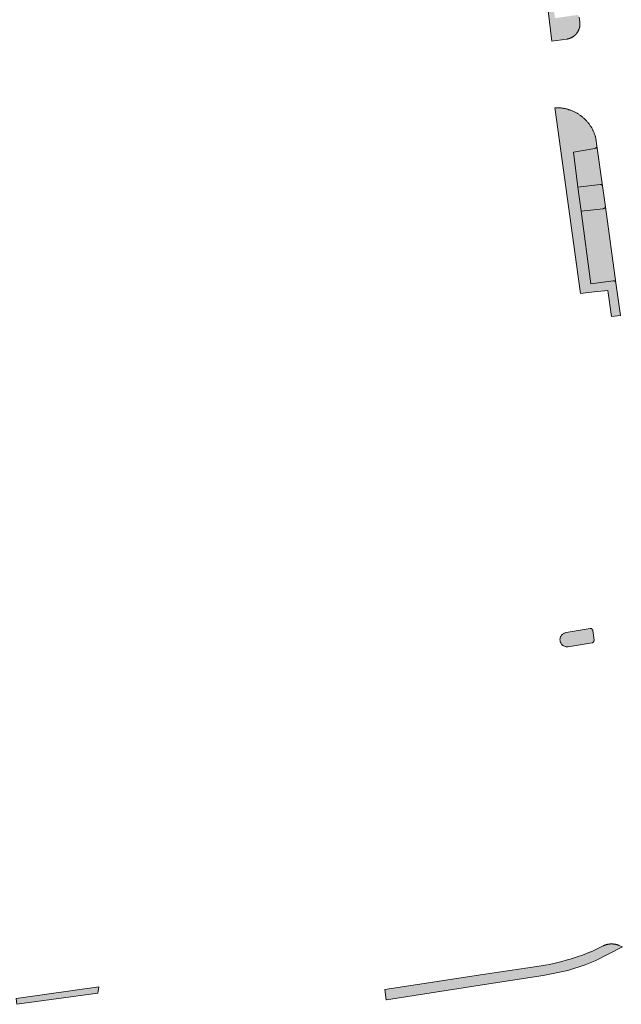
# Model space of a CAD drawing. Extents: x 97094 to 109644, y 463509 to 471969.
# Tile 124 of 256: x 102584 to 102708, y 468554 to 468756. Entities that reach past the tile are written whole.
import ezdxf

# ---------------------------------------------------------------- set-up
doc = ezdxf.new("R2010")
doc.units = 0
doc.layers.add('109 Onkruidbestrijding elementen', color=6, linetype='Continuous', lineweight=20, true_color=0xff00ff)

msp = doc.modelspace()

# ---------------------------------------------------------------- hatches: boundary and pattern name
at = {"layer": '109 Onkruidbestrijding elementen', "true_color": 0xff00ff}
for points in [[(102695.27, 468781.54), (102695.28, 468781.54), (102695.29, 468781.55), (102695.3, 468781.55), (102695.32, 468781.55), (102695.33, 468781.56), (102695.34, 468781.56), (102695.35, 468781.57), (102695.36, 468781.57), (102695.37, 468781.58), (102695.38, 468781.58), (102695.39, 468781.59), (102695.4, 468781.59), (102695.41, 468781.6), (102695.42, 468781.6), (102695.43, 468781.61), (102695.43, 468781.61), (102695.44, 468781.62), (102695.45, 468781.63), (102695.46, 468781.63), (102695.47, 468781.64), (102695.48, 468781.65), (102695.49, 468781.65), (102695.5, 468781.66), (102695.51, 468781.67), (102695.51, 468781.67), (102695.52, 468781.68), (102695.53, 468781.69), (102695.54, 468781.7), (102695.55, 468781.71), (102695.56, 468781.71), (102695.56, 468781.72), (102695.57, 468781.73), (102695.58, 468781.74), (102695.59, 468781.75), (102695.59, 468781.75), (102695.6, 468781.76), (102695.61, 468781.77), (102695.61, 468781.78), (102695.62, 468781.79), (102695.63, 468781.8), (102695.63, 468781.81), (102695.64, 468781.82), (102695.64, 468781.83), (102695.65, 468781.84), (102695.66, 468781.85), (102695.66, 468781.86), (102695.67, 468781.87), (102695.67, 468781.88), (102695.68, 468781.89), (102695.68, 468781.9), (102695.69, 468781.91), (102695.69, 468781.92), (102695.69, 468781.93), (102695.7, 468781.94), (102695.7, 468781.95), (102695.71, 468781.96), (102695.71, 468781.97), (102695.71, 468781.98), (102695.72, 468781.99), (102695.72, 468782), (102695.72, 468782.01), (102695.72, 468782.02), (102695.73, 468782.03), (102695.73, 468782.04), (102695.73, 468782.06), (102695.73, 468782.07), (102695.74, 468782.08), (102695.74, 468782.09), (102695.74, 468782.1), (102695.74, 468782.11), (102695.74, 468782.12), (102695.74, 468782.13), (102695.74, 468782.14), (102695.37, 468784.6), (102695.34, 468784.71), (102695.31, 468784.82), (102695.28, 468784.93), (102695.25, 468785.04), (102695.21, 468785.15), (102695.18, 468785.25), (102695.14, 468785.36), (102695.1, 468785.47), (102695.06, 468785.57), (102695.01, 468785.68), (102694.97, 468785.78), (102694.92, 468785.88), (102694.87, 468785.99), (102694.82, 468786.09), (102694.77, 468786.19), (102694.72, 468786.29), (102694.66, 468786.39), (102694.61, 468786.48), (102694.55, 468786.58), (102694.49, 468786.68), (102694.43, 468786.77), (102694.36, 468786.87), (102694.3, 468786.96), (102694.23, 468787.05), (102694.17, 468787.14), (102694.1, 468787.23), (102694.03, 468787.32), (102693.95, 468787.41), (102693.88, 468787.49), (102693.8, 468787.58), (102693.73, 468787.66), (102693.65, 468787.74), (102693.57, 468787.82), (102693.49, 468787.9), (102693.41, 468787.98), (102693.33, 468788.06), (102693.24, 468788.13), (102693.16, 468788.21), (102693.07, 468788.28), (102692.98, 468788.35), (102692.89, 468788.42), (102692.8, 468788.49), (102692.71, 468788.56), (102692.62, 468788.62), (102692.53, 468788.68), (102692.43, 468788.75), (102692.34, 468788.81), (102692.24, 468788.87), (102692.14, 468788.92), (102692.04, 468788.98), (102691.94, 468789.03), (102691.84, 468789.09), (102691.74, 468789.14), (102691.64, 468789.19), (102691.54, 468789.23), (102691.43, 468789.28), (102691.33, 468789.32), (102691.22, 468789.37), (102691.12, 468789.41), (102691.01, 468789.44), (102690.91, 468789.48), (102690.8, 468789.52), (102690.69, 468789.55), (102690.58, 468789.58), (102690.47, 468789.61), (102690.36, 468789.64), (102690.25, 468789.67), (102690.14, 468789.69), (102690.03, 468789.71), (102689.92, 468789.73), (102689.81, 468789.75), (102689.7, 468789.77), (102689.58, 468789.78), (102689.47, 468789.8), (102689.36, 468789.81), (102689.25, 468789.82), (102689.13, 468789.83), (102689.02, 468789.83), (102688.91, 468789.84), (102688.79, 468789.84), (102688.68, 468789.84), (102688.57, 468789.84), (102688.45, 468789.83), (102688.34, 468789.83), (102688.23, 468789.82), (102688.12, 468789.81), (102688, 468789.8), (102687.89, 468789.79), (102686.91, 468789.66), (102686.94, 468789.4), (102687.5, 468789.48), (102691.87, 468757.62), (102692.84, 468757.78), (102693.59, 468751.55), (102696.68, 468751.97), (102696.73, 468751.97), (102696.78, 468751.98), (102696.83, 468751.99), (102696.89, 468752), (102696.94, 468752.01), (102696.99, 468752.02), (102697.04, 468752.04), (102697.09, 468752.05), (102697.14, 468752.07), (102697.19, 468752.08), (102697.24, 468752.1), (102697.29, 468752.11), (102697.34, 468752.13), (102697.39, 468752.15), (102697.44, 468752.17), (102697.49, 468752.19), (102697.54, 468752.21), (102697.59, 468752.24), (102697.64, 468752.26), (102697.68, 468752.28), (102697.73, 468752.31), (102697.78, 468752.33), (102697.82, 468752.36), (102697.87, 468752.38), (102697.91, 468752.41), (102697.96, 468752.44), (102698, 468752.47), (102698.05, 468752.5), (102698.09, 468752.53), (102698.13, 468752.56), (102698.17, 468752.59), (102698.22, 468752.63), (102698.26, 468752.66), (102698.3, 468752.69), (102698.34, 468752.73), (102698.38, 468752.76), (102698.42, 468752.8), (102698.45, 468752.84), (102698.49, 468752.87), (102698.53, 468752.91), (102698.56, 468752.95), (102698.6, 468752.99), (102698.63, 468753.03), (102698.67, 468753.07), (102698.7, 468753.11), (102698.74, 468753.15), (102698.77, 468753.19), (102698.8, 468753.24), (102698.83, 468753.28), (102698.86, 468753.32), (102698.89, 468753.37), (102698.92, 468753.41), (102698.95, 468753.46), (102698.97, 468753.5), (102699, 468753.55), (102699.03, 468753.59), (102699.05, 468753.64), (102699.07, 468753.69), (102699.1, 468753.73), (102699.12, 468753.78), (102699.14, 468753.83), (102699.16, 468753.88), (102699.18, 468753.93), (102699.2, 468753.98), (102699.22, 468754.03), (102699.24, 468754.08), (102699.25, 468754.13), (102699.27, 468754.18), (102699.29, 468754.23), (102699.3, 468754.28), (102699.31, 468754.33), (102699.33, 468754.38), (102699.34, 468754.43), (102699.35, 468754.49), (102699.36, 468754.54), (102699.37, 468754.59), (102699.37, 468754.64), (102699.38, 468754.69), (102699.39, 468754.75), (102699.39, 468754.8), (102699.4, 468754.85), (102699.4, 468754.9), (102699.4, 468754.96), (102699.41, 468755.01), (102699.41, 468755.06), (102699.41, 468755.12), (102699.41, 468755.17), (102699.41, 468755.22), (102699.4, 468755.28), (102699.4, 468755.33), (102699.4, 468755.38), (102699.39, 468755.43), (102699.38, 468755.49), (102699.22, 468756.46), (102699.2, 468756.58), (102699.2, 468756.59), (102699.2, 468756.6), (102699.2, 468756.6), (102699.19, 468756.61), (102699.19, 468756.62), (102699.19, 468756.62), (102699.18, 468756.63), (102699.18, 468756.64), (102699.18, 468756.65), (102699.18, 468756.65), (102699.17, 468756.66), (102699.17, 468756.67), (102699.17, 468756.67), (102699.16, 468756.68), (102699.16, 468756.69), (102699.15, 468756.69), (102699.15, 468756.7), (102699.15, 468756.71), (102699.14, 468756.71), (102699.14, 468756.72), (102699.13, 468756.72), (102699.13, 468756.73), (102699.12, 468756.74), (102699.12, 468756.74), (102699.12, 468756.75), (102699.11, 468756.75), (102699.11, 468756.76), (102699.1, 468756.77), (102699.1, 468756.77), (102699.09, 468756.78), (102699.09, 468756.78), (102699.08, 468756.79), (102699.07, 468756.79), (102699.07, 468756.8), (102699.06, 468756.8), (102699.06, 468756.81), (102699.05, 468756.81), (102699.05, 468756.82), (102699.04, 468756.82), (102699.03, 468756.83), (102699.03, 468756.83), (102699.02, 468756.83), (102699.01, 468756.84), (102699.01, 468756.84), (102699, 468756.85), (102699, 468756.85), (102698.99, 468756.85), (102698.98, 468756.86), (102698.98, 468756.86), (102698.97, 468756.86), (102698.96, 468756.87), (102698.96, 468756.87), (102698.95, 468756.87), (102698.94, 468756.88), (102698.93, 468756.88), (102698.93, 468756.88), (102698.92, 468756.89), (102698.91, 468756.89), (102698.91, 468756.89), (102698.9, 468756.89), (102698.89, 468756.89), (102698.88, 468756.9), (102698.88, 468756.9), (102698.87, 468756.9), (102698.86, 468756.9), (102698.86, 468756.9), (102698.85, 468756.91), (102698.84, 468756.91), (102698.83, 468756.91), (102698.83, 468756.91), (102698.82, 468756.91), (102698.81, 468756.91), (102698.8, 468756.91), (102698.8, 468756.91), (102698.79, 468756.91), (102698.78, 468756.91), (102698.77, 468756.91), (102698.77, 468756.91), (102698.76, 468756.91), (102698.75, 468756.91), (102698.74, 468756.91), (102698.74, 468756.91), (102698.73, 468756.91), (102698.72, 468756.91), (102698.71, 468756.91), (102698.71, 468756.91), (102698.7, 468756.91), (102698.69, 468756.91), (102698.68, 468756.9), (102698.68, 468756.9), (102698.67, 468756.9), (102698.66, 468756.9), (102694.26, 468756.26), (102692.65, 468768.62), (102692.29, 468770.88), (102691.9, 468773.35), (102691.07, 468780.74), (102695.27, 468781.54)], [(102694.33, 468737.4), (102699.49, 468699.67), (102702.3, 468699.98), (102705.15, 468700.3), (102705.88, 468694.92), (102707.73, 468695.14), (102706.8, 468701.83), (102706.79, 468701.88), (102706.79, 468701.89), (102706.79, 468701.89), (102706.79, 468701.9), (102706.79, 468701.91), (102706.78, 468701.92), (102706.78, 468701.92), (102706.78, 468701.93), (102706.78, 468701.94), (102706.77, 468701.95), (102706.77, 468701.95), (102706.77, 468701.96), (102706.77, 468701.97), (102706.76, 468701.98), (102706.76, 468701.98), (102706.76, 468701.99), (102706.75, 468702), (102706.75, 468702), (102706.75, 468702.01), (102706.74, 468702.02), (102706.74, 468702.02), (102706.74, 468702.03), (102706.73, 468702.04), (102706.73, 468702.04), (102706.72, 468702.05), (102706.72, 468702.06), (102706.71, 468702.06), (102706.71, 468702.07), (102706.71, 468702.07), (102706.7, 468702.08), (102706.7, 468702.09), (102706.69, 468702.09), (102706.69, 468702.1), (102706.68, 468702.1), (102706.68, 468702.11), (102706.67, 468702.11), (102706.67, 468702.12), (102706.66, 468702.13), (102706.65, 468702.13), (102706.65, 468702.14), (102706.64, 468702.14), (102706.64, 468702.15), (102706.63, 468702.15), (102706.63, 468702.16), (102706.62, 468702.16), (102706.61, 468702.16), (102706.61, 468702.17), (102706.6, 468702.17), (102706.59, 468702.18), (102706.59, 468702.18), (102706.58, 468702.19), (102706.57, 468702.19), (102706.57, 468702.19), (102706.56, 468702.2), (102706.55, 468702.2), (102706.55, 468702.2), (102706.54, 468702.21), (102706.53, 468702.21), (102706.53, 468702.21), (102706.52, 468702.22), (102706.51, 468702.22), (102706.51, 468702.22), (102706.5, 468702.23), (102706.49, 468702.23), (102706.48, 468702.23), (102706.48, 468702.23), (102706.47, 468702.24), (102706.46, 468702.24), (102706.45, 468702.24), (102706.45, 468702.24), (102706.44, 468702.24), (102706.43, 468702.25), (102706.42, 468702.25), (102706.42, 468702.25), (102706.41, 468702.25), (102706.4, 468702.25), (102706.39, 468702.25), (102706.39, 468702.25), (102706.38, 468702.25), (102706.37, 468702.25), (102706.36, 468702.25), (102706.36, 468702.25), (102706.35, 468702.25), (102706.34, 468702.25), (102706.33, 468702.25), (102706.33, 468702.25), (102706.32, 468702.25), (102706.31, 468702.25), (102706.3, 468702.25), (102706.3, 468702.25), (102706.29, 468702.25), (102706.28, 468702.25), (102706.27, 468702.25), (102706.26, 468702.25), (102706.26, 468702.25), (102706.25, 468702.25), (102706.24, 468702.24), (102701.64, 468701.67), (102699.62, 468716.56), (102698.96, 468721.49), (102698.1, 468728.7), (102702.48, 468729.5), (102702.48, 468729.5), (102702.49, 468729.5), (102702.5, 468729.5), (102702.51, 468729.5), (102702.51, 468729.51), (102702.52, 468729.51), (102702.53, 468729.51), (102702.54, 468729.51), (102702.55, 468729.51), (102702.55, 468729.51), (102702.56, 468729.52), (102702.57, 468729.52), (102702.58, 468729.52), (102702.58, 468729.52), (102702.59, 468729.53), (102702.6, 468729.53), (102702.61, 468729.53), (102702.61, 468729.53), (102702.62, 468729.54), (102702.63, 468729.54), (102702.64, 468729.54), (102702.64, 468729.55), (102702.65, 468729.55), (102702.66, 468729.55), (102702.66, 468729.56), (102702.67, 468729.56), (102702.68, 468729.57), (102702.68, 468729.57), (102702.69, 468729.58), (102702.7, 468729.58), (102702.7, 468729.58), (102702.71, 468729.59), (102702.72, 468729.59), (102702.72, 468729.6), (102702.73, 468729.6), (102702.74, 468729.61), (102702.74, 468729.61), (102702.75, 468729.62), (102702.75, 468729.62), (102702.76, 468729.63), (102702.77, 468729.63), (102702.77, 468729.64), (102702.78, 468729.65), (102702.78, 468729.65), (102702.79, 468729.66), (102702.79, 468729.66), (102702.8, 468729.67), (102702.8, 468729.68), (102702.81, 468729.68), (102702.81, 468729.69), (102702.82, 468729.69), (102702.82, 468729.7), (102702.83, 468729.71), (102702.83, 468729.71), (102702.84, 468729.72), (102702.84, 468729.73), (102702.85, 468729.73), (102702.85, 468729.74), (102702.85, 468729.75), (102702.86, 468729.75), (102702.86, 468729.76), (102702.86, 468729.77), (102702.87, 468729.78), (102702.87, 468729.78), (102702.87, 468729.79), (102702.88, 468729.8), (102702.88, 468729.81), (102702.88, 468729.81), (102702.89, 468729.82), (102702.89, 468729.83), (102702.89, 468729.84), (102702.89, 468729.84), (102702.89, 468729.85), (102702.9, 468729.86), (102702.9, 468729.87), (102702.9, 468729.87), (102702.9, 468729.88), (102702.9, 468729.89), (102702.91, 468729.9), (102702.91, 468729.91), (102702.91, 468729.91), (102702.91, 468729.92), (102702.91, 468729.93), (102702.91, 468729.94), (102702.91, 468729.95), (102702.91, 468729.95), (102702.91, 468729.96), (102702.91, 468729.97), (102702.91, 468729.98), (102702.91, 468729.99), (102702.91, 468729.99), (102702.7, 468731.5), (102702.67, 468731.64), (102702.63, 468731.77), (102702.59, 468731.91), (102702.55, 468732.04), (102702.51, 468732.17), (102702.46, 468732.3), (102702.41, 468732.43), (102702.36, 468732.56), (102702.31, 468732.69), (102702.26, 468732.82), (102702.2, 468732.95), (102702.14, 468733.08), (102702.08, 468733.2), (102702.02, 468733.33), (102701.96, 468733.45), (102701.89, 468733.57), (102701.82, 468733.69), (102701.75, 468733.81), (102701.68, 468733.93), (102701.6, 468734.05), (102701.52, 468734.16), (102701.45, 468734.28), (102701.36, 468734.39), (102701.28, 468734.51), (102701.2, 468734.62), (102701.11, 468734.73), (102701.02, 468734.83), (102700.93, 468734.94), (102700.84, 468735.05), (102700.75, 468735.15), (102700.65, 468735.25), (102700.56, 468735.35), (102700.46, 468735.45), (102700.36, 468735.55), (102700.26, 468735.64), (102700.15, 468735.74), (102700.05, 468735.83), (102699.94, 468735.92), (102699.83, 468736.01), (102699.73, 468736.09), (102699.61, 468736.18), (102699.5, 468736.26), (102699.39, 468736.34), (102699.27, 468736.42), (102699.16, 468736.5), (102699.04, 468736.57), (102698.92, 468736.65), (102698.8, 468736.72), (102698.68, 468736.79), (102698.56, 468736.85), (102698.44, 468736.92), (102698.31, 468736.98), (102698.19, 468737.04), (102698.06, 468737.1), (102697.93, 468737.16), (102697.8, 468737.21), (102697.68, 468737.27), (102697.55, 468737.32), (102697.41, 468737.36), (102697.28, 468737.41), (102697.15, 468737.45), (102697.02, 468737.49), (102696.88, 468737.53), (102696.75, 468737.57), (102696.61, 468737.61), (102696.48, 468737.64), (102696.34, 468737.67), (102696.21, 468737.7), (102696.07, 468737.72), (102695.93, 468737.75), (102695.79, 468737.77), (102695.66, 468737.79), (102695.52, 468737.8), (102695.38, 468737.82), (102695.24, 468737.83), (102695.1, 468737.84), (102694.96, 468737.84), (102694.82, 468737.85), (102694.68, 468737.85), (102694.54, 468737.85), (102694.4, 468737.85), (102694.26, 468737.85), (102694.33, 468737.4)], [(102698.96, 468721.49), (102703.54, 468722.07), (102703.55, 468722.07), (102703.56, 468722.07), (102703.57, 468722.07), (102703.58, 468722.07), (102703.58, 468722.07), (102703.59, 468722.07), (102703.6, 468722.07), (102703.61, 468722.07), (102703.62, 468722.07), (102703.63, 468722.07), (102703.63, 468722.07), (102703.64, 468722.07), (102703.65, 468722.07), (102703.66, 468722.07), (102703.67, 468722.07), (102703.68, 468722.07), (102703.69, 468722.07), (102703.69, 468722.06), (102703.7, 468722.06), (102703.71, 468722.06), (102703.72, 468722.06), (102703.73, 468722.06), (102703.74, 468722.05), (102703.74, 468722.05), (102703.75, 468722.05), (102703.76, 468722.05), (102703.77, 468722.04), (102703.78, 468722.04), (102703.78, 468722.04), (102703.79, 468722.03), (102703.8, 468722.03), (102703.81, 468722.03), (102703.82, 468722.02), (102703.82, 468722.02), (102703.83, 468722.02), (102703.84, 468722.01), (102703.85, 468722.01), (102703.85, 468722), (102703.86, 468722), (102703.87, 468722), (102703.88, 468721.99), (102703.88, 468721.99), (102703.89, 468721.98), (102703.9, 468721.98), (102703.9, 468721.97), (102703.91, 468721.97), (102703.92, 468721.96), (102703.92, 468721.96), (102703.93, 468721.95), (102703.94, 468721.95), (102703.94, 468721.94), (102703.95, 468721.93), (102703.96, 468721.93), (102703.96, 468721.92), (102703.97, 468721.92), (102703.97, 468721.91), (102703.98, 468721.9), (102703.99, 468721.9), (102703.99, 468721.89), (102704, 468721.88), (102704, 468721.88), (102704.01, 468721.87), (102704.01, 468721.86), (102704.02, 468721.86), (102704.02, 468721.85), (102704.03, 468721.84), (102704.03, 468721.84), (102704.04, 468721.83), (102704.04, 468721.82), (102702.91, 468729.99), (102702.91, 468729.99), (102702.91, 468729.98), (102702.91, 468729.97), (102702.91, 468729.96), (102702.91, 468729.95), (102702.91, 468729.95), (102702.91, 468729.94), (102702.91, 468729.93), (102702.91, 468729.92), (102702.91, 468729.91), (102702.91, 468729.91), (102702.91, 468729.9), (102702.9, 468729.89), (102702.9, 468729.88), (102702.9, 468729.87), (102702.9, 468729.87), (102702.9, 468729.86), (102702.89, 468729.85), (102702.89, 468729.84), (102702.89, 468729.84), (102702.89, 468729.83), (102702.89, 468729.82), (102702.88, 468729.81), (102702.88, 468729.81), (102702.88, 468729.8), (102702.87, 468729.79), (102702.87, 468729.78), (102702.87, 468729.78), (102702.86, 468729.77), (102702.86, 468729.76), (102702.86, 468729.75), (102702.85, 468729.75), (102702.85, 468729.74), (102702.85, 468729.73), (102702.84, 468729.73), (102702.84, 468729.72), (102702.83, 468729.71), (102702.83, 468729.71), (102702.82, 468729.7), (102702.82, 468729.69), (102702.81, 468729.69), (102702.81, 468729.68), (102702.8, 468729.68), (102702.8, 468729.67), (102702.79, 468729.66), (102702.79, 468729.66), (102702.78, 468729.65), (102702.78, 468729.65), (102702.77, 468729.64), (102702.77, 468729.63), (102702.76, 468729.63), (102702.75, 468729.62), (102702.75, 468729.62), (102702.74, 468729.61), (102702.74, 468729.61), (102702.73, 468729.6), (102702.72, 468729.6), (102702.72, 468729.59), (102702.71, 468729.59), (102702.7, 468729.58), (102702.7, 468729.58), (102702.69, 468729.58), (102702.68, 468729.57), (102702.68, 468729.57), (102702.67, 468729.56), (102702.66, 468729.56), (102702.66, 468729.55), (102702.65, 468729.55), (102702.64, 468729.55), (102702.64, 468729.54), (102702.63, 468729.54), (102702.62, 468729.54), (102702.61, 468729.53), (102702.61, 468729.53), (102702.6, 468729.53), (102702.59, 468729.53), (102702.58, 468729.52), (102702.58, 468729.52), (102702.57, 468729.52), (102702.56, 468729.52), (102702.55, 468729.51), (102702.55, 468729.51), (102702.54, 468729.51), (102702.53, 468729.51), (102702.52, 468729.51), (102702.51, 468729.51), (102702.51, 468729.5), (102702.5, 468729.5), (102702.49, 468729.5), (102702.48, 468729.5), (102702.48, 468729.5), (102698.1, 468728.7), (102698.96, 468721.49)], [(102704.17, 468717.1), (102704.18, 468717.1), (102704.19, 468717.1), (102704.2, 468717.11), (102704.21, 468717.11), (102704.21, 468717.11), (102704.22, 468717.11), (102704.23, 468717.11), (102704.24, 468717.11), (102704.25, 468717.11), (102704.26, 468717.11), (102704.26, 468717.12), (102704.27, 468717.12), (102704.28, 468717.12), (102704.29, 468717.12), (102704.3, 468717.13), (102704.3, 468717.13), (102704.31, 468717.13), (102704.32, 468717.13), (102704.33, 468717.14), (102704.34, 468717.14), (102704.34, 468717.14), (102704.35, 468717.15), (102704.36, 468717.15), (102704.37, 468717.15), (102704.37, 468717.16), (102704.38, 468717.16), (102704.39, 468717.17), (102704.39, 468717.17), (102704.4, 468717.17), (102704.41, 468717.18), (102704.42, 468717.18), (102704.42, 468717.19), (102704.43, 468717.19), (102704.44, 468717.2), (102704.44, 468717.2), (102704.45, 468717.21), (102704.46, 468717.21), (102704.46, 468717.22), (102704.47, 468717.22), (102704.48, 468717.23), (102704.48, 468717.23), (102704.49, 468717.24), (102704.49, 468717.24), (102704.5, 468717.25), (102704.51, 468717.26), (102704.51, 468717.26), (102704.52, 468717.27), (102704.52, 468717.28), (102704.53, 468717.28), (102704.53, 468717.29), (102704.54, 468717.29), (102704.54, 468717.3), (102704.55, 468717.31), (102704.55, 468717.31), (102704.56, 468717.32), (102704.56, 468717.33), (102704.57, 468717.34), (102704.57, 468717.34), (102704.58, 468717.35), (102704.58, 468717.36), (102704.58, 468717.36), (102704.59, 468717.37), (102704.59, 468717.38), (102704.6, 468717.39), (102704.6, 468717.39), (102704.6, 468717.4), (102704.61, 468717.41), (102704.61, 468717.42), (102704.61, 468717.42), (102704.62, 468717.43), (102704.62, 468717.44), (102704.62, 468717.45), (102704.62, 468717.46), (102704.63, 468717.46), (102704.63, 468717.47), (102704.63, 468717.48), (102704.63, 468717.49), (102704.63, 468717.5), (102704.64, 468717.51), (102704.04, 468721.82), (102704.04, 468721.83), (102704.03, 468721.84), (102704.03, 468721.84), (102704.02, 468721.85), (102704.02, 468721.86), (102704.01, 468721.86), (102704.01, 468721.87), (102704, 468721.88), (102704, 468721.88), (102703.99, 468721.89), (102703.99, 468721.9), (102703.98, 468721.9), (102703.97, 468721.91), (102703.97, 468721.92), (102703.96, 468721.92), (102703.96, 468721.93), (102703.95, 468721.93), (102703.94, 468721.94), (102703.94, 468721.95), (102703.93, 468721.95), (102703.92, 468721.96), (102703.92, 468721.96), (102703.91, 468721.97), (102703.9, 468721.97), (102703.9, 468721.98), (102703.89, 468721.98), (102703.88, 468721.99), (102703.88, 468721.99), (102703.87, 468722), (102703.86, 468722), (102703.85, 468722), (102703.85, 468722.01), (102703.84, 468722.01), (102703.83, 468722.02), (102703.82, 468722.02), (102703.82, 468722.02), (102703.81, 468722.03), (102703.8, 468722.03), (102703.79, 468722.03), (102703.78, 468722.04), (102703.78, 468722.04), (102703.77, 468722.04), (102703.76, 468722.05), (102703.75, 468722.05), (102703.74, 468722.05), (102703.74, 468722.05), (102703.73, 468722.06), (102703.72, 468722.06), (102703.71, 468722.06), (102703.7, 468722.06), (102703.69, 468722.06), (102703.69, 468722.07), (102703.68, 468722.07), (102703.67, 468722.07), (102703.66, 468722.07), (102703.65, 468722.07), (102703.64, 468722.07), (102703.63, 468722.07), (102703.63, 468722.07), (102703.62, 468722.07), (102703.61, 468722.07), (102703.6, 468722.07), (102703.59, 468722.07), (102703.58, 468722.07), (102703.58, 468722.07), (102703.57, 468722.07), (102703.56, 468722.07), (102703.55, 468722.07), (102703.54, 468722.07), (102698.96, 468721.49), (102699.62, 468716.56), (102704.17, 468717.1)], [(102704.64, 468717.51), (102704.63, 468717.5), (102704.63, 468717.49), (102704.63, 468717.48), (102704.63, 468717.47), (102704.63, 468717.46), (102704.62, 468717.46), (102704.62, 468717.45), (102704.62, 468717.44), (102704.62, 468717.43), (102704.61, 468717.42), (102704.61, 468717.42), (102704.61, 468717.41), (102704.6, 468717.4), (102704.6, 468717.39), (102704.6, 468717.39), (102704.59, 468717.38), (102704.59, 468717.37), (102704.58, 468717.36), (102704.58, 468717.36), (102704.58, 468717.35), (102704.57, 468717.34), (102704.57, 468717.34), (102704.56, 468717.33), (102704.56, 468717.32), (102704.55, 468717.31), (102704.55, 468717.31), (102704.54, 468717.3), (102704.54, 468717.29), (102704.53, 468717.29), (102704.53, 468717.28), (102704.52, 468717.28), (102704.52, 468717.27), (102704.51, 468717.26), (102704.51, 468717.26), (102704.5, 468717.25), (102704.49, 468717.24), (102704.49, 468717.24), (102704.48, 468717.23), (102704.48, 468717.23), (102704.47, 468717.22), (102704.46, 468717.22), (102704.46, 468717.21), (102704.45, 468717.21), (102704.44, 468717.2), (102704.44, 468717.2), (102704.43, 468717.19), (102704.42, 468717.19), (102704.42, 468717.18), (102704.41, 468717.18), (102704.4, 468717.17), (102704.39, 468717.17), (102704.39, 468717.17), (102704.38, 468717.16), (102704.37, 468717.16), (102704.37, 468717.15), (102704.36, 468717.15), (102704.35, 468717.15), (102704.34, 468717.14), (102704.34, 468717.14), (102704.33, 468717.14), (102704.32, 468717.13), (102704.31, 468717.13), (102704.3, 468717.13), (102704.3, 468717.13), (102704.29, 468717.12), (102704.28, 468717.12), (102704.27, 468717.12), (102704.26, 468717.12), (102704.26, 468717.11), (102704.25, 468717.11), (102704.24, 468717.11), (102704.23, 468717.11), (102704.22, 468717.11), (102704.21, 468717.11), (102704.21, 468717.11), (102704.2, 468717.11), (102704.19, 468717.1), (102704.18, 468717.1), (102704.17, 468717.1), (102699.62, 468716.56), (102701.64, 468701.67), (102706.24, 468702.24), (102706.25, 468702.25), (102706.26, 468702.25), (102706.26, 468702.25), (102706.27, 468702.25), (102706.28, 468702.25), (102706.29, 468702.25), (102706.3, 468702.25), (102706.3, 468702.25), (102706.31, 468702.25), (102706.32, 468702.25), (102706.33, 468702.25), (102706.33, 468702.25), (102706.34, 468702.25), (102706.35, 468702.25), (102706.36, 468702.25), (102706.36, 468702.25), (102706.37, 468702.25), (102706.38, 468702.25), (102706.39, 468702.25), (102706.39, 468702.25), (102706.4, 468702.25), (102706.41, 468702.25), (102706.42, 468702.25), (102706.42, 468702.25), (102706.43, 468702.25), (102706.44, 468702.24), (102706.45, 468702.24), (102706.45, 468702.24), (102706.46, 468702.24), (102706.47, 468702.24), (102706.48, 468702.23), (102706.48, 468702.23), (102706.49, 468702.23), (102706.5, 468702.23), (102706.51, 468702.22), (102706.51, 468702.22), (102706.52, 468702.22), (102706.53, 468702.21), (102706.53, 468702.21), (102706.54, 468702.21), (102706.55, 468702.2), (102706.55, 468702.2), (102706.56, 468702.2), (102706.57, 468702.19), (102706.57, 468702.19), (102706.58, 468702.19), (102706.59, 468702.18), (102706.59, 468702.18), (102706.6, 468702.17), (102706.61, 468702.17), (102706.61, 468702.16), (102706.62, 468702.16), (102706.63, 468702.16), (102706.63, 468702.15), (102706.64, 468702.15), (102706.64, 468702.14), (102706.65, 468702.14), (102706.65, 468702.13), (102706.66, 468702.13), (102706.67, 468702.12), (102706.67, 468702.11), (102706.68, 468702.11), (102706.68, 468702.1), (102706.69, 468702.1), (102706.69, 468702.09), (102706.7, 468702.09), (102706.7, 468702.08), (102706.71, 468702.07), (102706.71, 468702.07), (102706.71, 468702.06), (102706.72, 468702.06), (102706.72, 468702.05), (102706.73, 468702.04), (102706.73, 468702.04), (102706.74, 468702.03), (102706.74, 468702.02), (102706.74, 468702.02), (102706.75, 468702.01), (102706.75, 468702), (102706.75, 468702), (102706.76, 468701.99), (102706.76, 468701.98), (102706.76, 468701.98), (102706.77, 468701.97), (102706.77, 468701.96), (102706.77, 468701.95), (102706.77, 468701.95), (102706.78, 468701.94), (102706.78, 468701.93), (102706.78, 468701.92), (102706.78, 468701.92), (102706.79, 468701.91), (102706.79, 468701.9), (102706.79, 468701.89), (102706.79, 468701.89), (102706.79, 468701.88), (102704.64, 468717.51)], [(102702.05, 468630.38), (102702.03, 468630.43), (102702.01, 468630.48), (102701.98, 468630.53), (102701.95, 468630.58), (102701.92, 468630.62), (102701.88, 468630.66), (102701.84, 468630.69), (102701.8, 468630.72), (102701.75, 468630.75), (102701.7, 468630.77), (102701.65, 468630.79), (102701.6, 468630.8), (102701.55, 468630.81), (102701.49, 468630.81), (102696.58, 468629.94), (102696.45, 468629.92), (102696.33, 468629.89), (102696.21, 468629.85), (102696.09, 468629.79), (102695.98, 468629.73), (102695.87, 468629.65), (102695.78, 468629.57), (102695.69, 468629.48), (102695.6, 468629.38), (102695.53, 468629.28), (102695.47, 468629.17), (102695.41, 468629.05), (102695.37, 468628.93), (102695.33, 468628.81), (102695.31, 468628.68), (102695.3, 468628.55), (102695.3, 468628.42), (102695.31, 468628.3), (102695.34, 468628.17), (102695.37, 468628.05), (102695.41, 468627.93), (102695.47, 468627.81), (102695.53, 468627.7), (102695.61, 468627.59), (102695.69, 468627.5), (102695.78, 468627.41), (102695.88, 468627.32), (102695.99, 468627.25), (102696.1, 468627.19), (102696.21, 468627.13), (102696.33, 468627.09), (102696.46, 468627.06), (102696.58, 468627.04), (102696.71, 468627.03), (102696.84, 468627.03), (102696.97, 468627.04), (102701.93, 468627.82), (102701.97, 468627.84), (102702.02, 468627.87), (102702.06, 468627.89), (102702.1, 468627.93), (102702.14, 468627.96), (102702.17, 468628), (102702.2, 468628.04), (102702.23, 468628.09), (102702.25, 468628.13), (102702.27, 468628.18), (102702.28, 468628.23), (102702.29, 468628.28), (102702.3, 468628.33), (102702.3, 468628.38), (102702.05, 468630.38)], [(102690.54, 468561.28), (102679.46, 468559.64), (102659.28, 468556.54), (102659.59, 468554.45), (102659.62, 468554.46), (102679.76, 468557.61), (102691.86, 468559.43), (102696.92, 468560.45), (102700.46, 468561.62), (102702.51, 468562.44), (102708.15, 468565.34), (102707.43, 468565.63), (102707.37, 468565.66), (102707.31, 468565.68), (102707.24, 468565.7), (102707.18, 468565.73), (102707.11, 468565.75), (102707.05, 468565.77), (102706.98, 468565.78), (102706.92, 468565.8), (102706.85, 468565.82), (102706.79, 468565.83), (102706.72, 468565.85), (102706.65, 468565.86), (102706.59, 468565.87), (102706.52, 468565.88), (102706.45, 468565.89), (102706.38, 468565.9), (102706.32, 468565.91), (102706.25, 468565.91), (102706.18, 468565.92), (102706.11, 468565.92), (102706.05, 468565.92), (102705.98, 468565.93), (102705.91, 468565.93), (102705.84, 468565.93), (102705.77, 468565.92), (102705.71, 468565.92), (102705.64, 468565.92), (102705.57, 468565.91), (102705.5, 468565.9), (102705.44, 468565.9), (102705.37, 468565.89), (102705.3, 468565.88), (102705.24, 468565.87), (102705.17, 468565.85), (102705.1, 468565.84), (102705.04, 468565.83), (102704.97, 468565.81), (102704.9, 468565.79), (102704.84, 468565.78), (102704.77, 468565.76), (102704.71, 468565.74), (102704.64, 468565.72), (102704.58, 468565.69), (102704.52, 468565.67), (102704.45, 468565.64), (102704.39, 468565.62), (102704.33, 468565.59), (102704.27, 468565.56), (102704.21, 468565.54), (102701.68, 468564.33), (102701.54, 468564.28), (102700.73, 468563.95), (102699.9, 468563.64), (102699.07, 468563.35), (102698.24, 468563.07), (102697.4, 468562.81), (102696.56, 468562.56), (102695.71, 468562.33), (102694.86, 468562.12), (102694, 468561.92), (102693.14, 468561.73), (102692.28, 468561.56), (102691.41, 468561.41), (102690.54, 468561.28)], [(102583.45, 468554.72), (102583.61, 468553.51), (102600.27, 468555.81), (102600.48, 468557.11), (102583.45, 468554.72)]]:
    msp.add_hatch(color=6, dxfattribs=at).paths.add_polyline_path(points)

# ---------------------------------------------------------------- linework, layer by layer
at = {"layer": '109 Onkruidbestrijding elementen', "color": 3, "true_color": 0x00ff00}
msp.add_lwpolyline([(102692.84, 468757.78), (102693.59, 468751.55), (102696.68, 468751.97), (102696.73, 468751.97), (102696.78, 468751.98), (102696.83, 468751.99), (102696.89, 468752), (102696.94, 468752.01), (102696.99, 468752.02), (102697.04, 468752.04), (102697.09, 468752.05), (102697.14, 468752.07), (102697.19, 468752.08), (102697.24, 468752.1), (102697.29, 468752.11), (102697.34, 468752.13), (102697.39, 468752.15), (102697.44, 468752.17), (102697.49, 468752.19), (102697.54, 468752.21), (102697.59, 468752.24), (102697.64, 468752.26), (102697.68, 468752.28), (102697.73, 468752.31), (102697.78, 468752.33), (102697.82, 468752.36), (102697.87, 468752.38), (102697.91, 468752.41), (102697.96, 468752.44), (102698, 468752.47), (102698.05, 468752.5), (102698.09, 468752.53), (102698.13, 468752.56), (102698.17, 468752.59), (102698.22, 468752.63), (102698.26, 468752.66), (102698.3, 468752.69), (102698.34, 468752.73), (102698.38, 468752.76), (102698.42, 468752.8), (102698.45, 468752.84), (102698.49, 468752.87), (102698.53, 468752.91), (102698.56, 468752.95), (102698.6, 468752.99), (102698.63, 468753.03), (102698.67, 468753.07), (102698.7, 468753.11), (102698.74, 468753.15), (102698.77, 468753.19), (102698.8, 468753.24), (102698.83, 468753.28), (102698.86, 468753.32), (102698.89, 468753.37), (102698.92, 468753.41), (102698.95, 468753.46), (102698.97, 468753.5), (102699, 468753.55), (102699.03, 468753.59), (102699.05, 468753.64), (102699.07, 468753.69), (102699.1, 468753.73), (102699.12, 468753.78), (102699.14, 468753.83), (102699.16, 468753.88), (102699.18, 468753.93), (102699.2, 468753.98), (102699.22, 468754.03), (102699.24, 468754.08), (102699.25, 468754.13), (102699.27, 468754.18), (102699.29, 468754.23), (102699.3, 468754.28), (102699.31, 468754.33), (102699.33, 468754.38), (102699.34, 468754.43), (102699.35, 468754.49), (102699.36, 468754.54), (102699.37, 468754.59), (102699.37, 468754.64), (102699.38, 468754.69), (102699.39, 468754.75), (102699.39, 468754.8), (102699.4, 468754.85), (102699.4, 468754.9), (102699.4, 468754.96), (102699.41, 468755.01), (102699.41, 468755.06), (102699.41, 468755.12), (102699.41, 468755.17), (102699.41, 468755.22), (102699.4, 468755.28), (102699.4, 468755.33), (102699.4, 468755.38), (102699.39, 468755.43), (102699.38, 468755.49), (102699.22, 468756.46)], dxfattribs=at)
for points in [[(102694.33, 468737.4), (102699.49, 468699.67), (102702.3, 468699.98), (102705.15, 468700.3), (102705.88, 468694.92), (102707.73, 468695.14), (102706.8, 468701.83), (102706.79, 468701.88), (102706.79, 468701.89), (102706.79, 468701.89), (102706.79, 468701.9), (102706.79, 468701.91), (102706.78, 468701.92), (102706.78, 468701.92), (102706.78, 468701.93), (102706.78, 468701.94), (102706.77, 468701.95), (102706.77, 468701.95), (102706.77, 468701.96), (102706.77, 468701.97), (102706.76, 468701.98), (102706.76, 468701.98), (102706.76, 468701.99), (102706.75, 468702), (102706.75, 468702), (102706.75, 468702.01), (102706.74, 468702.02), (102706.74, 468702.02), (102706.74, 468702.03), (102706.73, 468702.04), (102706.73, 468702.04), (102706.72, 468702.05), (102706.72, 468702.06), (102706.71, 468702.06), (102706.71, 468702.07), (102706.71, 468702.07), (102706.7, 468702.08), (102706.7, 468702.09), (102706.69, 468702.09), (102706.69, 468702.1), (102706.68, 468702.1), (102706.68, 468702.11), (102706.67, 468702.11), (102706.67, 468702.12), (102706.66, 468702.13), (102706.65, 468702.13), (102706.65, 468702.14), (102706.64, 468702.14), (102706.64, 468702.15), (102706.63, 468702.15), (102706.63, 468702.16), (102706.62, 468702.16), (102706.61, 468702.16), (102706.61, 468702.17), (102706.6, 468702.17), (102706.59, 468702.18), (102706.59, 468702.18), (102706.58, 468702.19), (102706.57, 468702.19), (102706.57, 468702.19), (102706.56, 468702.2), (102706.55, 468702.2), (102706.55, 468702.2), (102706.54, 468702.21), (102706.53, 468702.21), (102706.53, 468702.21), (102706.52, 468702.22), (102706.51, 468702.22), (102706.51, 468702.22), (102706.5, 468702.23), (102706.49, 468702.23), (102706.48, 468702.23), (102706.48, 468702.23), (102706.47, 468702.24), (102706.46, 468702.24), (102706.45, 468702.24), (102706.45, 468702.24), (102706.44, 468702.24), (102706.43, 468702.25), (102706.42, 468702.25), (102706.42, 468702.25), (102706.41, 468702.25), (102706.4, 468702.25), (102706.39, 468702.25), (102706.39, 468702.25), (102706.38, 468702.25), (102706.37, 468702.25), (102706.36, 468702.25), (102706.36, 468702.25), (102706.35, 468702.25), (102706.34, 468702.25), (102706.33, 468702.25), (102706.33, 468702.25), (102706.32, 468702.25), (102706.31, 468702.25), (102706.3, 468702.25), (102706.3, 468702.25), (102706.29, 468702.25), (102706.28, 468702.25), (102706.27, 468702.25), (102706.26, 468702.25), (102706.26, 468702.25), (102706.25, 468702.25), (102706.24, 468702.24), (102701.64, 468701.67), (102699.62, 468716.56), (102698.96, 468721.49), (102698.1, 468728.7), (102702.48, 468729.5), (102702.48, 468729.5), (102702.49, 468729.5), (102702.5, 468729.5), (102702.51, 468729.5), (102702.51, 468729.51), (102702.52, 468729.51), (102702.53, 468729.51), (102702.54, 468729.51), (102702.55, 468729.51), (102702.55, 468729.51), (102702.56, 468729.52), (102702.57, 468729.52), (102702.58, 468729.52), (102702.58, 468729.52), (102702.59, 468729.53), (102702.6, 468729.53), (102702.61, 468729.53), (102702.61, 468729.53), (102702.62, 468729.54), (102702.63, 468729.54), (102702.64, 468729.54), (102702.64, 468729.55), (102702.65, 468729.55), (102702.66, 468729.55), (102702.66, 468729.56), (102702.67, 468729.56), (102702.68, 468729.57), (102702.68, 468729.57), (102702.69, 468729.58), (102702.7, 468729.58), (102702.7, 468729.58), (102702.71, 468729.59), (102702.72, 468729.59), (102702.72, 468729.6), (102702.73, 468729.6), (102702.74, 468729.61), (102702.74, 468729.61), (102702.75, 468729.62), (102702.75, 468729.62), (102702.76, 468729.63), (102702.77, 468729.63), (102702.77, 468729.64), (102702.78, 468729.65), (102702.78, 468729.65), (102702.79, 468729.66), (102702.79, 468729.66), (102702.8, 468729.67), (102702.8, 468729.68), (102702.81, 468729.68), (102702.81, 468729.69), (102702.82, 468729.69), (102702.82, 468729.7), (102702.83, 468729.71), (102702.83, 468729.71), (102702.84, 468729.72), (102702.84, 468729.73), (102702.85, 468729.73), (102702.85, 468729.74), (102702.85, 468729.75), (102702.86, 468729.75), (102702.86, 468729.76), (102702.86, 468729.77), (102702.87, 468729.78), (102702.87, 468729.78), (102702.87, 468729.79), (102702.88, 468729.8), (102702.88, 468729.81), (102702.88, 468729.81), (102702.89, 468729.82), (102702.89, 468729.83), (102702.89, 468729.84), (102702.89, 468729.84), (102702.89, 468729.85), (102702.9, 468729.86), (102702.9, 468729.87), (102702.9, 468729.87), (102702.9, 468729.88), (102702.9, 468729.89), (102702.91, 468729.9), (102702.91, 468729.91), (102702.91, 468729.91), (102702.91, 468729.92), (102702.91, 468729.93), (102702.91, 468729.94), (102702.91, 468729.95), (102702.91, 468729.95), (102702.91, 468729.96), (102702.91, 468729.97), (102702.91, 468729.98), (102702.91, 468729.99), (102702.91, 468729.99), (102702.7, 468731.5), (102702.67, 468731.64), (102702.63, 468731.77), (102702.59, 468731.91), (102702.55, 468732.04), (102702.51, 468732.17), (102702.46, 468732.3), (102702.41, 468732.43), (102702.36, 468732.56), (102702.31, 468732.69), (102702.26, 468732.82), (102702.2, 468732.95), (102702.14, 468733.08), (102702.08, 468733.2), (102702.02, 468733.33), (102701.96, 468733.45), (102701.89, 468733.57), (102701.82, 468733.69), (102701.75, 468733.81), (102701.68, 468733.93), (102701.6, 468734.05), (102701.52, 468734.16), (102701.45, 468734.28), (102701.36, 468734.39), (102701.28, 468734.51), (102701.2, 468734.62), (102701.11, 468734.73), (102701.02, 468734.83), (102700.93, 468734.94), (102700.84, 468735.05), (102700.75, 468735.15), (102700.65, 468735.25), (102700.56, 468735.35), (102700.46, 468735.45), (102700.36, 468735.55), (102700.26, 468735.64), (102700.15, 468735.74), (102700.05, 468735.83), (102699.94, 468735.92), (102699.83, 468736.01), (102699.73, 468736.09), (102699.61, 468736.18), (102699.5, 468736.26), (102699.39, 468736.34), (102699.27, 468736.42), (102699.16, 468736.5), (102699.04, 468736.57), (102698.92, 468736.65), (102698.8, 468736.72), (102698.68, 468736.79), (102698.56, 468736.85), (102698.44, 468736.92), (102698.31, 468736.98), (102698.19, 468737.04), (102698.06, 468737.1), (102697.93, 468737.16), (102697.8, 468737.21), (102697.68, 468737.27), (102697.55, 468737.32), (102697.41, 468737.36), (102697.28, 468737.41), (102697.15, 468737.45), (102697.02, 468737.49), (102696.88, 468737.53), (102696.75, 468737.57), (102696.61, 468737.61), (102696.48, 468737.64), (102696.34, 468737.67), (102696.21, 468737.7), (102696.07, 468737.72), (102695.93, 468737.75), (102695.79, 468737.77), (102695.66, 468737.79), (102695.52, 468737.8), (102695.38, 468737.82), (102695.24, 468737.83), (102695.1, 468737.84), (102694.96, 468737.84), (102694.82, 468737.85), (102694.68, 468737.85), (102694.54, 468737.85), (102694.4, 468737.85), (102694.26, 468737.85), (102694.33, 468737.4)], [(102698.96, 468721.49), (102703.54, 468722.07), (102703.55, 468722.07), (102703.56, 468722.07), (102703.57, 468722.07), (102703.58, 468722.07), (102703.58, 468722.07), (102703.59, 468722.07), (102703.6, 468722.07), (102703.61, 468722.07), (102703.62, 468722.07), (102703.63, 468722.07), (102703.63, 468722.07), (102703.64, 468722.07), (102703.65, 468722.07), (102703.66, 468722.07), (102703.67, 468722.07), (102703.68, 468722.07), (102703.69, 468722.07), (102703.69, 468722.06), (102703.7, 468722.06), (102703.71, 468722.06), (102703.72, 468722.06), (102703.73, 468722.06), (102703.74, 468722.05), (102703.74, 468722.05), (102703.75, 468722.05), (102703.76, 468722.05), (102703.77, 468722.04), (102703.78, 468722.04), (102703.78, 468722.04), (102703.79, 468722.03), (102703.8, 468722.03), (102703.81, 468722.03), (102703.82, 468722.02), (102703.82, 468722.02), (102703.83, 468722.02), (102703.84, 468722.01), (102703.85, 468722.01), (102703.85, 468722), (102703.86, 468722), (102703.87, 468722), (102703.88, 468721.99), (102703.88, 468721.99), (102703.89, 468721.98), (102703.9, 468721.98), (102703.9, 468721.97), (102703.91, 468721.97), (102703.92, 468721.96), (102703.92, 468721.96), (102703.93, 468721.95), (102703.94, 468721.95), (102703.94, 468721.94), (102703.95, 468721.93), (102703.96, 468721.93), (102703.96, 468721.92), (102703.97, 468721.92), (102703.97, 468721.91), (102703.98, 468721.9), (102703.99, 468721.9), (102703.99, 468721.89), (102704, 468721.88), (102704, 468721.88), (102704.01, 468721.87), (102704.01, 468721.86), (102704.02, 468721.86), (102704.02, 468721.85), (102704.03, 468721.84), (102704.03, 468721.84), (102704.04, 468721.83), (102704.04, 468721.82), (102702.91, 468729.99), (102702.91, 468729.99), (102702.91, 468729.98), (102702.91, 468729.97), (102702.91, 468729.96), (102702.91, 468729.95), (102702.91, 468729.95), (102702.91, 468729.94), (102702.91, 468729.93), (102702.91, 468729.92), (102702.91, 468729.91), (102702.91, 468729.91), (102702.91, 468729.9), (102702.9, 468729.89), (102702.9, 468729.88), (102702.9, 468729.87), (102702.9, 468729.87), (102702.9, 468729.86), (102702.89, 468729.85), (102702.89, 468729.84), (102702.89, 468729.84), (102702.89, 468729.83), (102702.89, 468729.82), (102702.88, 468729.81), (102702.88, 468729.81), (102702.88, 468729.8), (102702.87, 468729.79), (102702.87, 468729.78), (102702.87, 468729.78), (102702.86, 468729.77), (102702.86, 468729.76), (102702.86, 468729.75), (102702.85, 468729.75), (102702.85, 468729.74), (102702.85, 468729.73), (102702.84, 468729.73), (102702.84, 468729.72), (102702.83, 468729.71), (102702.83, 468729.71), (102702.82, 468729.7), (102702.82, 468729.69), (102702.81, 468729.69), (102702.81, 468729.68), (102702.8, 468729.68), (102702.8, 468729.67), (102702.79, 468729.66), (102702.79, 468729.66), (102702.78, 468729.65), (102702.78, 468729.65), (102702.77, 468729.64), (102702.77, 468729.63), (102702.76, 468729.63), (102702.75, 468729.62), (102702.75, 468729.62), (102702.74, 468729.61), (102702.74, 468729.61), (102702.73, 468729.6), (102702.72, 468729.6), (102702.72, 468729.59), (102702.71, 468729.59), (102702.7, 468729.58), (102702.7, 468729.58), (102702.69, 468729.58), (102702.68, 468729.57), (102702.68, 468729.57), (102702.67, 468729.56), (102702.66, 468729.56), (102702.66, 468729.55), (102702.65, 468729.55), (102702.64, 468729.55), (102702.64, 468729.54), (102702.63, 468729.54), (102702.62, 468729.54), (102702.61, 468729.53), (102702.61, 468729.53), (102702.6, 468729.53), (102702.59, 468729.53), (102702.58, 468729.52), (102702.58, 468729.52), (102702.57, 468729.52), (102702.56, 468729.52), (102702.55, 468729.51), (102702.55, 468729.51), (102702.54, 468729.51), (102702.53, 468729.51), (102702.52, 468729.51), (102702.51, 468729.51), (102702.51, 468729.5), (102702.5, 468729.5), (102702.49, 468729.5), (102702.48, 468729.5), (102702.48, 468729.5), (102698.1, 468728.7), (102698.96, 468721.49)], [(102704.17, 468717.1), (102704.18, 468717.1), (102704.19, 468717.1), (102704.2, 468717.11), (102704.21, 468717.11), (102704.21, 468717.11), (102704.22, 468717.11), (102704.23, 468717.11), (102704.24, 468717.11), (102704.25, 468717.11), (102704.26, 468717.11), (102704.26, 468717.12), (102704.27, 468717.12), (102704.28, 468717.12), (102704.29, 468717.12), (102704.3, 468717.13), (102704.3, 468717.13), (102704.31, 468717.13), (102704.32, 468717.13), (102704.33, 468717.14), (102704.34, 468717.14), (102704.34, 468717.14), (102704.35, 468717.15), (102704.36, 468717.15), (102704.37, 468717.15), (102704.37, 468717.16), (102704.38, 468717.16), (102704.39, 468717.17), (102704.39, 468717.17), (102704.4, 468717.17), (102704.41, 468717.18), (102704.42, 468717.18), (102704.42, 468717.19), (102704.43, 468717.19), (102704.44, 468717.2), (102704.44, 468717.2), (102704.45, 468717.21), (102704.46, 468717.21), (102704.46, 468717.22), (102704.47, 468717.22), (102704.48, 468717.23), (102704.48, 468717.23), (102704.49, 468717.24), (102704.49, 468717.24), (102704.5, 468717.25), (102704.51, 468717.26), (102704.51, 468717.26), (102704.52, 468717.27), (102704.52, 468717.28), (102704.53, 468717.28), (102704.53, 468717.29), (102704.54, 468717.29), (102704.54, 468717.3), (102704.55, 468717.31), (102704.55, 468717.31), (102704.56, 468717.32), (102704.56, 468717.33), (102704.57, 468717.34), (102704.57, 468717.34), (102704.58, 468717.35), (102704.58, 468717.36), (102704.58, 468717.36), (102704.59, 468717.37), (102704.59, 468717.38), (102704.6, 468717.39), (102704.6, 468717.39), (102704.6, 468717.4), (102704.61, 468717.41), (102704.61, 468717.42), (102704.61, 468717.42), (102704.62, 468717.43), (102704.62, 468717.44), (102704.62, 468717.45), (102704.62, 468717.46), (102704.63, 468717.46), (102704.63, 468717.47), (102704.63, 468717.48), (102704.63, 468717.49), (102704.63, 468717.5), (102704.64, 468717.51), (102704.04, 468721.82), (102704.04, 468721.83), (102704.03, 468721.84), (102704.03, 468721.84), (102704.02, 468721.85), (102704.02, 468721.86), (102704.01, 468721.86), (102704.01, 468721.87), (102704, 468721.88), (102704, 468721.88), (102703.99, 468721.89), (102703.99, 468721.9), (102703.98, 468721.9), (102703.97, 468721.91), (102703.97, 468721.92), (102703.96, 468721.92), (102703.96, 468721.93), (102703.95, 468721.93), (102703.94, 468721.94), (102703.94, 468721.95), (102703.93, 468721.95), (102703.92, 468721.96), (102703.92, 468721.96), (102703.91, 468721.97), (102703.9, 468721.97), (102703.9, 468721.98), (102703.89, 468721.98), (102703.88, 468721.99), (102703.88, 468721.99), (102703.87, 468722), (102703.86, 468722), (102703.85, 468722), (102703.85, 468722.01), (102703.84, 468722.01), (102703.83, 468722.02), (102703.82, 468722.02), (102703.82, 468722.02), (102703.81, 468722.03), (102703.8, 468722.03), (102703.79, 468722.03), (102703.78, 468722.04), (102703.78, 468722.04), (102703.77, 468722.04), (102703.76, 468722.05), (102703.75, 468722.05), (102703.74, 468722.05), (102703.74, 468722.05), (102703.73, 468722.06), (102703.72, 468722.06), (102703.71, 468722.06), (102703.7, 468722.06), (102703.69, 468722.06), (102703.69, 468722.07), (102703.68, 468722.07), (102703.67, 468722.07), (102703.66, 468722.07), (102703.65, 468722.07), (102703.64, 468722.07), (102703.63, 468722.07), (102703.63, 468722.07), (102703.62, 468722.07), (102703.61, 468722.07), (102703.6, 468722.07), (102703.59, 468722.07), (102703.58, 468722.07), (102703.58, 468722.07), (102703.57, 468722.07), (102703.56, 468722.07), (102703.55, 468722.07), (102703.54, 468722.07), (102698.96, 468721.49), (102699.62, 468716.56), (102704.17, 468717.1)], [(102704.64, 468717.51), (102704.63, 468717.5), (102704.63, 468717.49), (102704.63, 468717.48), (102704.63, 468717.47), (102704.63, 468717.46), (102704.62, 468717.46), (102704.62, 468717.45), (102704.62, 468717.44), (102704.62, 468717.43), (102704.61, 468717.42), (102704.61, 468717.42), (102704.61, 468717.41), (102704.6, 468717.4), (102704.6, 468717.39), (102704.6, 468717.39), (102704.59, 468717.38), (102704.59, 468717.37), (102704.58, 468717.36), (102704.58, 468717.36), (102704.58, 468717.35), (102704.57, 468717.34), (102704.57, 468717.34), (102704.56, 468717.33), (102704.56, 468717.32), (102704.55, 468717.31), (102704.55, 468717.31), (102704.54, 468717.3), (102704.54, 468717.29), (102704.53, 468717.29), (102704.53, 468717.28), (102704.52, 468717.28), (102704.52, 468717.27), (102704.51, 468717.26), (102704.51, 468717.26), (102704.5, 468717.25), (102704.49, 468717.24), (102704.49, 468717.24), (102704.48, 468717.23), (102704.48, 468717.23), (102704.47, 468717.22), (102704.46, 468717.22), (102704.46, 468717.21), (102704.45, 468717.21), (102704.44, 468717.2), (102704.44, 468717.2), (102704.43, 468717.19), (102704.42, 468717.19), (102704.42, 468717.18), (102704.41, 468717.18), (102704.4, 468717.17), (102704.39, 468717.17), (102704.39, 468717.17), (102704.38, 468717.16), (102704.37, 468717.16), (102704.37, 468717.15), (102704.36, 468717.15), (102704.35, 468717.15), (102704.34, 468717.14), (102704.34, 468717.14), (102704.33, 468717.14), (102704.32, 468717.13), (102704.31, 468717.13), (102704.3, 468717.13), (102704.3, 468717.13), (102704.29, 468717.12), (102704.28, 468717.12), (102704.27, 468717.12), (102704.26, 468717.12), (102704.26, 468717.11), (102704.25, 468717.11), (102704.24, 468717.11), (102704.23, 468717.11), (102704.22, 468717.11), (102704.21, 468717.11), (102704.21, 468717.11), (102704.2, 468717.11), (102704.19, 468717.1), (102704.18, 468717.1), (102704.17, 468717.1), (102699.62, 468716.56), (102701.64, 468701.67), (102706.24, 468702.24), (102706.25, 468702.25), (102706.26, 468702.25), (102706.26, 468702.25), (102706.27, 468702.25), (102706.28, 468702.25), (102706.29, 468702.25), (102706.3, 468702.25), (102706.3, 468702.25), (102706.31, 468702.25), (102706.32, 468702.25), (102706.33, 468702.25), (102706.33, 468702.25), (102706.34, 468702.25), (102706.35, 468702.25), (102706.36, 468702.25), (102706.36, 468702.25), (102706.37, 468702.25), (102706.38, 468702.25), (102706.39, 468702.25), (102706.39, 468702.25), (102706.4, 468702.25), (102706.41, 468702.25), (102706.42, 468702.25), (102706.42, 468702.25), (102706.43, 468702.25), (102706.44, 468702.24), (102706.45, 468702.24), (102706.45, 468702.24), (102706.46, 468702.24), (102706.47, 468702.24), (102706.48, 468702.23), (102706.48, 468702.23), (102706.49, 468702.23), (102706.5, 468702.23), (102706.51, 468702.22), (102706.51, 468702.22), (102706.52, 468702.22), (102706.53, 468702.21), (102706.53, 468702.21), (102706.54, 468702.21), (102706.55, 468702.2), (102706.55, 468702.2), (102706.56, 468702.2), (102706.57, 468702.19), (102706.57, 468702.19), (102706.58, 468702.19), (102706.59, 468702.18), (102706.59, 468702.18), (102706.6, 468702.17), (102706.61, 468702.17), (102706.61, 468702.16), (102706.62, 468702.16), (102706.63, 468702.16), (102706.63, 468702.15), (102706.64, 468702.15), (102706.64, 468702.14), (102706.65, 468702.14), (102706.65, 468702.13), (102706.66, 468702.13), (102706.67, 468702.12), (102706.67, 468702.11), (102706.68, 468702.11), (102706.68, 468702.1), (102706.69, 468702.1), (102706.69, 468702.09), (102706.7, 468702.09), (102706.7, 468702.08), (102706.71, 468702.07), (102706.71, 468702.07), (102706.71, 468702.06), (102706.72, 468702.06), (102706.72, 468702.05), (102706.73, 468702.04), (102706.73, 468702.04), (102706.74, 468702.03), (102706.74, 468702.02), (102706.74, 468702.02), (102706.75, 468702.01), (102706.75, 468702), (102706.75, 468702), (102706.76, 468701.99), (102706.76, 468701.98), (102706.76, 468701.98), (102706.77, 468701.97), (102706.77, 468701.96), (102706.77, 468701.95), (102706.77, 468701.95), (102706.78, 468701.94), (102706.78, 468701.93), (102706.78, 468701.92), (102706.78, 468701.92), (102706.79, 468701.91), (102706.79, 468701.9), (102706.79, 468701.89), (102706.79, 468701.89), (102706.79, 468701.88), (102704.64, 468717.51)], [(102702.05, 468630.38), (102702.03, 468630.43), (102702.01, 468630.48), (102701.98, 468630.53), (102701.95, 468630.58), (102701.92, 468630.62), (102701.88, 468630.66), (102701.84, 468630.69), (102701.8, 468630.72), (102701.75, 468630.75), (102701.7, 468630.77), (102701.65, 468630.79), (102701.6, 468630.8), (102701.55, 468630.81), (102701.49, 468630.81), (102696.58, 468629.94), (102696.45, 468629.92), (102696.33, 468629.89), (102696.21, 468629.85), (102696.09, 468629.79), (102695.98, 468629.73), (102695.87, 468629.65), (102695.78, 468629.57), (102695.69, 468629.48), (102695.6, 468629.38), (102695.53, 468629.28), (102695.47, 468629.17), (102695.41, 468629.05), (102695.37, 468628.93), (102695.33, 468628.81), (102695.31, 468628.68), (102695.3, 468628.55), (102695.3, 468628.42), (102695.31, 468628.3), (102695.34, 468628.17), (102695.37, 468628.05), (102695.41, 468627.93), (102695.47, 468627.81), (102695.53, 468627.7), (102695.61, 468627.59), (102695.69, 468627.5), (102695.78, 468627.41), (102695.88, 468627.32), (102695.99, 468627.25), (102696.1, 468627.19), (102696.21, 468627.13), (102696.33, 468627.09), (102696.46, 468627.06), (102696.58, 468627.04), (102696.71, 468627.03), (102696.84, 468627.03), (102696.97, 468627.04), (102701.93, 468627.82), (102701.97, 468627.84), (102702.02, 468627.87), (102702.06, 468627.89), (102702.1, 468627.93), (102702.14, 468627.96), (102702.17, 468628), (102702.2, 468628.04), (102702.23, 468628.09), (102702.25, 468628.13), (102702.27, 468628.18), (102702.28, 468628.23), (102702.29, 468628.28), (102702.3, 468628.33), (102702.3, 468628.38), (102702.05, 468630.38)], [(102690.54, 468561.28), (102679.46, 468559.64), (102659.28, 468556.54), (102659.59, 468554.45), (102659.62, 468554.46), (102679.76, 468557.61), (102691.86, 468559.43), (102696.92, 468560.45), (102700.46, 468561.62), (102702.51, 468562.44), (102708.15, 468565.34), (102707.43, 468565.63), (102707.37, 468565.66), (102707.31, 468565.68), (102707.24, 468565.7), (102707.18, 468565.73), (102707.11, 468565.75), (102707.05, 468565.77), (102706.98, 468565.78), (102706.92, 468565.8), (102706.85, 468565.82), (102706.79, 468565.83), (102706.72, 468565.85), (102706.65, 468565.86), (102706.59, 468565.87), (102706.52, 468565.88), (102706.45, 468565.89), (102706.38, 468565.9), (102706.32, 468565.91), (102706.25, 468565.91), (102706.18, 468565.92), (102706.11, 468565.92), (102706.05, 468565.92), (102705.98, 468565.93), (102705.91, 468565.93), (102705.84, 468565.93), (102705.77, 468565.92), (102705.71, 468565.92), (102705.64, 468565.92), (102705.57, 468565.91), (102705.5, 468565.9), (102705.44, 468565.9), (102705.37, 468565.89), (102705.3, 468565.88), (102705.24, 468565.87), (102705.17, 468565.85), (102705.1, 468565.84), (102705.04, 468565.83), (102704.97, 468565.81), (102704.9, 468565.79), (102704.84, 468565.78), (102704.77, 468565.76), (102704.71, 468565.74), (102704.64, 468565.72), (102704.58, 468565.69), (102704.52, 468565.67), (102704.45, 468565.64), (102704.39, 468565.62), (102704.33, 468565.59), (102704.27, 468565.56), (102704.21, 468565.54), (102701.68, 468564.33), (102701.54, 468564.28), (102700.73, 468563.95), (102699.9, 468563.64), (102699.07, 468563.35), (102698.24, 468563.07), (102697.4, 468562.81), (102696.56, 468562.56), (102695.71, 468562.33), (102694.86, 468562.12), (102694, 468561.92), (102693.14, 468561.73), (102692.28, 468561.56), (102691.41, 468561.41), (102690.54, 468561.28)], [(102583.45, 468554.72), (102583.61, 468553.51), (102600.27, 468555.81), (102600.48, 468557.11), (102583.45, 468554.72)]]:
    msp.add_lwpolyline(points, close=True, dxfattribs=at)

doc.saveas('drawing.dxf')
